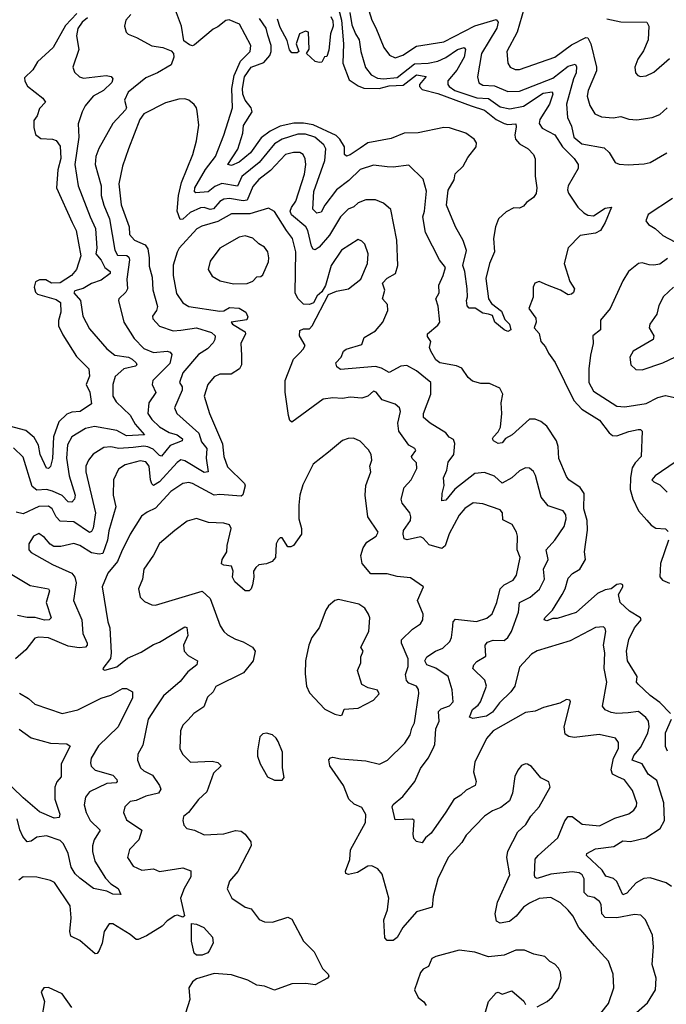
# Model space of a CAD drawing. Extents: x 1954683 to 2060285, y 904798 to 1016299.
# Tile 220 of 256: x 1972757 to 1976078, y 976770 to 981828. Entities that reach past the tile are written whole.
import ezdxf

# ---------------------------------------------------------------- set-up
doc = ezdxf.new("R2010")
doc.units = 0

msp = doc.modelspace()

# ---------------------------------------------------------------- linework, layer by layer
at = {"layer": '0CON10XD'}
for points in [[(1974390.1, 981905), (1974409.3, 981825), (1974420.8, 981705), (1974417.4, 981605), (1974449.7, 981519.7), (1974495, 981488.4), (1974525, 981475.7), (1974604, 981474), (1974655, 981488.1), (1974727.3, 981492.7), (1974795, 981544.5), (1974845, 981536.2), (1974810.4, 981495), (1974810.7, 981485), (1974825, 981469.4), (1974905, 981448.4), (1975076.2, 981386.2), (1975145, 981363), (1975205, 981315.9), (1975245, 981294.3), (1975265, 981289.3), (1975305, 981292.5), (1975307.9, 981277.9), (1975299.5, 981235), (1975303.7, 981215), (1975325, 981190.9), (1975368.6, 981165), (1975395.5, 981135.5), (1975403.9, 981113.9), (1975404.4, 981024.4), (1975414, 980965), (1975410, 980935), (1975396.2, 980915), (1975360.5, 980889.5), (1975345, 980870), (1975325, 980860), (1975295, 980861.2), (1975255, 980842), (1975215.6, 980805), (1975200.8, 980765), (1975191.2, 980705), (1975196.6, 980635), (1975170.7, 980575), (1975151.8, 980498.2), (1975164.6, 980395), (1975180.7, 980370.7), (1975231.7, 980331.7), (1975248.7, 980288.7), (1975272.7, 980265), (1975280.4, 980235), (1975265, 980226.5), (1975246.2, 980235), (1975197.5, 980275), (1975185, 980308.9), (1975165.4, 980315.4), (1975135, 980320.4), (1975097, 980347), (1975065, 980346.9), (1975055, 980358.8), (1975051.1, 980385), (1975057.9, 980405), (1975055.7, 980445), (1975044.2, 980535), (1975033.7, 980565), (1975052.6, 980642.6), (1975034.7, 980694.7), (1974994.6, 980765), (1974950, 980875), (1974957.9, 980952.1), (1974987.8, 981005), (1974993.9, 981036.1), (1975035, 981076.6), (1975059, 981121), (1975101.2, 981175), (1975102.7, 981195), (1975092.1, 981215), (1975048.9, 981245), (1974965, 981273.1), (1974935, 981274.2), (1974803.5, 981246.5), (1974731.2, 981245), (1974665, 981218.4), (1974545, 981195.3), (1974505, 981168), (1974455, 981133.7), (1974435, 981126.7), (1974425.6, 981135), (1974424.7, 981175), (1974401.9, 981215), (1974382.5, 981232.5), (1974265, 981287.7), (1974215, 981297.4), (1974165, 981295.9), (1974095, 981281.8), (1974043.1, 981255), (1973997.8, 981222.2), (1973943, 981145), (1973885, 981095.6), (1973845, 981079.1), (1973825.8, 981085), (1973877.2, 981162.8), (1973902.9, 981245), (1973906.3, 981285), (1973951, 981355), (1973946.1, 981375), (1973915.1, 981415.1), (1973902.6, 981445), (1973900.8, 981475), (1973912.1, 981535), (1973945, 981584.5), (1974011.1, 981608.9), (1974042, 981645), (1974048.7, 981665), (1974048.4, 981695), (1974030.7, 981749.3), (1974022.4, 981785), (1973989.4, 981835)], [(1975359.5, 981930.5), (1975311.8, 981765), (1975258.8, 981665), (1975263.6, 981605), (1975275.7, 981585), (1975301.9, 981571.9), (1975325, 981572.5), (1975505, 981636.3), (1975591.5, 981698.5), (1975665, 981737.1), (1975675, 981735.5), (1975690, 981705), (1975720.5, 981585), (1975719.1, 981565), (1975677.3, 981465), (1975671.8, 981435), (1975685, 981388), (1975710.8, 981345), (1975745, 981330), (1975804.6, 981324.6), (1975845, 981331.1), (1975885, 981317.5), (1975926.5, 981313.5), (1976005, 981325.8), (1976045, 981341.9), (1976082.5, 981375)], [(1973049.6, 981860.4), (1972991.6, 981798.4), (1972928.9, 981685), (1972849, 981611), (1972825, 981570), (1972781.2, 981528.8), (1972782.7, 981512.7), (1972797.3, 981487.3), (1972876.2, 981425), (1972890, 981405), (1972858.6, 981371.4), (1972846.3, 981335), (1972829.9, 981310.1), (1972829.5, 981275), (1972837.8, 981237.7), (1972865, 981217.5), (1972925, 981214.4), (1972945, 981207.8), (1972965, 981179.2), (1972968.1, 981115), (1972953.4, 981056.6), (1972946.2, 980965), (1973027.2, 980787.2), (1973046.2, 980745), (1973071.2, 980615), (1973048.2, 980545), (1973022.2, 980515), (1972965, 980477.1), (1972920, 980475), (1972891.6, 980491.6), (1972858, 980492), (1972837.9, 980482.1), (1972830.5, 980455), (1972838.6, 980428.6), (1972848.7, 980418.7), (1972945, 980390.6), (1972966.7, 980375), (1972967.9, 980325), (1972956.5, 980283.5), (1972956.3, 980255), (1972978.8, 980208.8), (1973048.6, 980098.6), (1973111.8, 980035), (1973115, 979997.5), (1973098.9, 979955), (1973116.3, 979915), (1973125.6, 979854.4), (1973067.5, 979815), (1973025, 979811.6), (1972998.7, 979801.3), (1972958.3, 979761.7), (1972930, 979685), (1972925.8, 979574.2), (1972915, 979532.9), (1972905, 979523.1), (1972895, 979524.4), (1972862.4, 979595), (1972853.4, 979643.4), (1972831.9, 979681.9), (1972788, 979718), (1972705, 979740)], [(1973105, 981838), (1973077.1, 981815), (1973055, 981783.3), (1973048, 981745), (1973060.4, 981675), (1973030, 981585), (1973038.1, 981558.1), (1973064, 981534), (1973085, 981527.1), (1973201.7, 981541.7), (1973226.7, 981536.7), (1973235.8, 981525), (1973230, 981505), (1973187.5, 981465), (1973134.3, 981435), (1973093.6, 981385), (1973078.5, 981355), (1973056.6, 981293.4), (1973061.2, 981225), (1973040, 981085), (1973058, 980975), (1973118.1, 980815), (1973146.8, 980755), (1973153.8, 980655), (1973148.6, 980625), (1973175, 980593.8), (1973194.4, 980555), (1973220.8, 980535), (1973221.4, 980525), (1973175, 980490), (1973125, 980472.5), (1973083, 980447), (1973040, 980435), (1973034.4, 980425), (1973068.7, 980385), (1973080.5, 980305), (1973115, 980240), (1973205, 980137.3), (1973245, 980104.8), (1973315, 980095.2), (1973335.3, 980085), (1973355.4, 980065), (1973358.1, 980055), (1973350.9, 980049.1), (1973291.2, 980035), (1973247.3, 979995), (1973234.5, 979955), (1973235.6, 979895), (1973252.5, 979865), (1973325, 979796.9), (1973350.6, 979750.6), (1973398.1, 979695), (1973305, 979689.8), (1973255, 979718.5), (1973141.4, 979738.6), (1973095, 979728.7), (1973024.8, 979685.2), (1973002.4, 979645), (1972997.9, 979575), (1973011.6, 979485), (1973041.9, 979385), (1973038.8, 979365), (1973025, 979350.5), (1973005, 979351.1), (1972974.9, 979384.9), (1972925, 979406.1), (1972895, 979414.1), (1972845, 979412.3), (1972820.9, 979430.9), (1972775, 979580.5), (1972725, 979628.9)], [(1973326.9, 981855), (1973302.9, 981825), (1973295.8, 981795), (1973303.3, 981765), (1973314.4, 981754.4), (1973357.4, 981737.4), (1973435, 981693.8), (1973492.5, 981685), (1973535, 981667.5), (1973546.2, 981655), (1973548.8, 981635), (1973534.3, 981595.7), (1973464, 981555), (1973405, 981529.3), (1973314.8, 981455.2), (1973294.8, 981415), (1973305.3, 981375), (1973300.6, 981365), (1973235.4, 981295), (1973163.6, 981166.4), (1973147.5, 981125), (1973144.7, 981085), (1973174.7, 980975), (1973175.2, 980925), (1973188.5, 980875), (1973218.1, 980805), (1973245, 980644.3)], [(1976100.3, 978265), (1976045, 978320.5), (1975995, 978356.8), (1975934, 978415), (1975926, 978425), (1975927.8, 978455), (1975878.2, 978535), (1975873.3, 978585), (1975886.5, 978645), (1975915.2, 978704.8), (1975950, 978745), (1975946, 978755), (1975890, 978790), (1975841.1, 978835), (1975832.9, 978875), (1975854.4, 978915), (1975854.2, 978925), (1975845, 978930.5), (1975825, 978927.5), (1975795, 978904.2), (1975765, 978899.2), (1975725, 978880.7), (1975615, 978782.9), (1975518.5, 978751.5), (1975495, 978752.1), (1975465, 978740), (1975451.4, 978745), (1975455, 978755.6), (1975492.9, 978795), (1975544, 978876), (1975559.2, 978905), (1975575, 978960), (1975596.7, 978983.3), (1975634.8, 979005.2), (1975663.8, 979055), (1975657.8, 979095), (1975673.4, 979206.6), (1975671.7, 979255), (1975655.2, 979315), (1975656.9, 979395), (1975635, 979425.5), (1975578, 979465), (1975565, 979482.5), (1975525.5, 979574.5), (1975523.1, 979635), (1975515, 979664.3), (1975465, 979740), (1975434.3, 979765), (1975405, 979776.8), (1975375, 979775.4), (1975286.6, 979695), (1975253.1, 979676.9), (1975235, 979654), (1975215, 979651.1), (1975190, 979665), (1975185.6, 979675), (1975190, 979685), (1975215, 979710.6), (1975226.2, 979735), (1975233.5, 979805), (1975229.8, 979860.2), (1975238.1, 979905), (1975223.8, 979935), (1975169.7, 979959.7), (1975125, 979959.2), (1975082.1, 979972.1), (1975060.6, 979990.6), (1975028.6, 980038.6), (1975000.7, 980050.7), (1974915, 980065.5), (1974895, 980081.4), (1974868.5, 980125), (1974862.5, 980145), (1974868, 980175), (1974851.1, 980201.1), (1974851.4, 980215), (1974905, 980259.2), (1974914.7, 980275), (1974906.3, 980356.3), (1974894.4, 980395), (1974911.4, 980425), (1974910, 980465), (1974932.9, 980515), (1974943.3, 980555), (1974913.1, 980595), (1974842.1, 980735), (1974828.4, 980815), (1974836.8, 980845), (1974846.8, 980946.8), (1974829.3, 981009.3), (1974755, 981081.4), (1974675, 981070), (1974645, 981072.9), (1974575, 981081.5), (1974505, 981058.2), (1974447.7, 981002.3), (1974385, 980953.8), (1974323.9, 980876.1), (1974305, 980839.5), (1974283.3, 980835), (1974263.3, 980855), (1974267.1, 980945), (1974324.2, 981104.2), (1974329.3, 981165), (1974318.4, 981185), (1974273.2, 981225), (1974225, 981240.3), (1974185, 981240), (1974105, 981215.2), (1974065, 981190.5), (1973986.8, 981095), (1973897.6, 981022.4), (1973875, 980973.5), (1973795, 980987.5), (1973758.9, 980971.1), (1973725, 980943.8), (1973661.7, 980938.3), (1973654.1, 980944.1), (1973655.8, 980965), (1973711.5, 981058.5), (1973762.2, 981125), (1973805.2, 981234.8), (1973850, 981375), (1973847.2, 981475), (1973858.7, 981541.3), (1973891.1, 981615), (1973940.8, 981665), (1973943.6, 981695), (1973885.5, 981805), (1973833, 981827), (1973815, 981824.5), (1973775, 981791.3), (1973750.3, 981779.7), (1973655, 981698.6), (1973645, 981694.3), (1973628.3, 981698.3), (1973599.5, 981719.5), (1973587.3, 981795), (1973558, 981878)], [(1974354.7, 981844.7), (1974365, 981822), (1974366.3, 981795), (1974353.5, 981755), (1974345, 981672.5), (1974335, 981640), (1974321.7, 981638.3), (1974309.3, 981610.7), (1974295, 981607.5), (1974273.8, 981613.8), (1974230, 981655), (1974243, 981677), (1974240, 981765), (1974225, 981770), (1974193.8, 981755), (1974176.7, 981705), (1974190, 981665), (1974181.7, 981658.3), (1974155, 981657.5), (1974142.7, 981672.7), (1974131.3, 981721.3), (1974095, 981788.1), (1974080.5, 981830.5)], [(1974453.2, 981865), (1974462.4, 981802.4), (1974481.8, 981755), (1974501.4, 981725), (1974509.8, 981665), (1974533.5, 981583.5), (1974561.8, 981545), (1974595, 981528.4), (1974625, 981524.8), (1974695, 981531.8), (1974785, 981601.7), (1974855, 981605.2), (1974905, 981615.6), (1974945, 981634.4), (1975005, 981674.8), (1975040, 981685), (1975047.6, 981675), (1975040.7, 981635), (1975001.6, 981568.4), (1974956.8, 981515), (1974956, 981496), (1974962.3, 981485), (1974991.5, 981465), (1975105, 981426.3), (1975165, 981422.9), (1975225, 981380.4), (1975275, 981370.2), (1975345, 981384.4), (1975445, 981450.9), (1975492.2, 981457.8), (1975496, 981446), (1975477.5, 981395), (1975429.4, 981315), (1975425.4, 981295), (1975440.9, 981270.9), (1975505, 981237.3), (1975545.7, 981175), (1975604.2, 981115), (1975624.7, 981085), (1975626.4, 981063.6), (1975574, 980975), (1975570.8, 980955), (1975576.6, 980936.6), (1975624.4, 980865), (1975655, 980835.4), (1975675, 980824.6), (1975705, 980820.4), (1975765, 980860), (1975797.5, 980865), (1975765, 980785.8), (1975740.5, 980745), (1975715, 980731.6), (1975635, 980719.3), (1975574.3, 980655.7), (1975552.9, 980575), (1975582.8, 980482.8), (1975606.7, 980445), (1975602.4, 980427.6), (1975591.8, 980418.2), (1975575, 980415.6), (1975535, 980439.6), (1975467.5, 980465), (1975425, 980483.3), (1975403.1, 980475), (1975394.6, 980455), (1975395, 980402.5), (1975371.5, 980345), (1975408.1, 980295), (1975409.2, 980275), (1975398.8, 980245), (1975425.6, 980215.6), (1975434.3, 980175), (1975458.3, 980148.3), (1975472.6, 980115), (1975507.4, 980067.4), (1975602.7, 979872.7), (1975645, 979827.2), (1975735, 979771.5), (1975785.2, 979705.2), (1975802.7, 979692.7), (1975825, 979690.3), (1975885, 979713.2), (1975933.6, 979723.6), (1975945, 979723.3), (1975955, 979713.8), (1975950, 979585), (1975917.6, 979552.4), (1975903.5, 979526.5), (1975893.8, 979476.2), (1975893.1, 979415), (1975906.6, 979366.6), (1975934.7, 979305), (1975977.9, 979257.9), (1976001.2, 979231.2), (1976025, 979215.5), (1976075, 979212.5), (1976088.6, 979198.6)], [(1974551.1, 981875), (1974565.4, 981825), (1974586.9, 981786.9), (1974627.9, 981685), (1974656.4, 981646.4), (1974685, 981632.7), (1974725, 981646.4), (1974795, 981691.8), (1974935, 981714.8), (1975095, 981796.1), (1975205, 981828.7), (1975215.3, 981815.3), (1975207.6, 981785), (1975129.3, 981655), (1975109.3, 981535), (1975115, 981504.5), (1975135, 981492.3), (1975195, 981488.2), (1975265, 981460), (1975325, 981461), (1975495, 981527.5), (1975575, 981589), (1975609.8, 981599.8), (1975617.1, 981587.1), (1975615.7, 981555), (1975601.7, 981525), (1975565.3, 981395), (1975570.7, 981325), (1975590.6, 981280.6), (1975603.2, 981225), (1975645, 981191.4), (1975759.2, 981169.2), (1975785, 981145.8), (1975816.2, 981095), (1975836.8, 981086.8), (1975883, 981083), (1975965, 981087.3), (1975995, 981095.5), (1976080.8, 981145)], [(1975772.6, 981832.6), (1975845, 981817.8), (1975978, 981815), (1975988.6, 981795), (1975984.6, 981725), (1975961.5, 981668.5), (1975932.9, 981625), (1975916.2, 981585), (1975920, 981555), (1975931.7, 981541.7), (1975946.2, 981536.2), (1975975, 981540.6), (1976015, 981559.4), (1976095, 981628.6)], [(1976104.7, 977374.7), (1976078, 977395), (1975995, 977420.7), (1975962.9, 977417.1), (1975923.2, 977395), (1975875, 977341.2), (1975855, 977332.9), (1975825, 977401.8), (1975806.6, 977416.6), (1975768.5, 977428.5), (1975748.7, 977458.7), (1975669.2, 977535), (1975670, 977545), (1975715, 977569.3), (1975808.7, 977581.3), (1975855, 977609.4), (1975895, 977605.9), (1975973.3, 977625), (1976046.4, 977673.6), (1976068.8, 977715), (1976065.8, 977805.8), (1976029.3, 977919.3), (1975985, 977952), (1975954.1, 978005), (1975903.2, 978025), (1975912.3, 978047.7), (1975948, 978092), (1975983.3, 978165), (1975990, 978195), (1975986.2, 978225), (1975973.8, 978243.8), (1975935, 978273.8), (1975881.6, 978268.4), (1975825, 978264.7), (1975795, 978269.6), (1975765, 978282.2), (1975751.2, 978301.2), (1975772, 978425), (1975759.7, 978495), (1975762.1, 978575), (1975755.5, 978615), (1975768.5, 978685), (1975765, 978700), (1975755, 978709.2), (1975715, 978706.2), (1975585, 978637.1), (1975415, 978586.2), (1975385, 978568.2), (1975325, 978501.5), (1975300, 978405), (1975280.4, 978375), (1975221.7, 978318.3), (1975185, 978271.3), (1975155, 978251.3), (1975085, 978239.2), (1975066.7, 978245), (1975083.4, 978285), (1975112.6, 978307.4), (1975123.7, 978325), (1975154.3, 978405), (1975146.2, 978436.2), (1975084.4, 978495), (1975089.4, 978515), (1975105, 978531.4), (1975150.8, 978559.2), (1975148.5, 978615), (1975159.7, 978630.3), (1975189, 978641), (1975245, 978639.7), (1975265, 978653.9), (1975283.6, 978685), (1975318.6, 978785), (1975323.5, 978835), (1975378.3, 978861.7), (1975427.1, 978902.9), (1975453.4, 978955), (1975447.8, 979005), (1975472, 979055), (1975461.9, 979105), (1975505.3, 979154.7), (1975553.5, 979225), (1975563.8, 979265), (1975561.5, 979285), (1975548.6, 979305), (1975471.6, 979331.6), (1975435.5, 979375), (1975407, 979487), (1975396.7, 979506.7), (1975375, 979524.2), (1975355, 979526.2), (1975325, 979510.5), (1975284.7, 979475.3), (1975235, 979446.7), (1975195, 979482.7), (1975145, 979501.5), (1975095, 979496.4), (1974992.7, 979417.3), (1974945, 979359.6), (1974925.9, 979355.9), (1974926.5, 979395), (1974937.8, 979435), (1974933.6, 979475), (1974951.5, 979515), (1974957.9, 979555), (1974987.1, 979595), (1974991.5, 979651.5), (1974985, 979671.2), (1974963.2, 979683.2), (1974946.2, 979706.2), (1974865, 979755.6), (1974830.5, 979785), (1974830.4, 979805), (1974869.1, 979905), (1974868.5, 979965), (1974794.3, 980024.3), (1974745, 980051.6), (1974715, 980048.2), (1974655, 980015.5), (1974615, 980038), (1974585, 980046.8), (1974405, 980030.5), (1974385.6, 980045), (1974380, 980065), (1974408.6, 980095), (1974420, 980125), (1974434.2, 980135), (1974515, 980160), (1974526.2, 980195), (1974585, 980229.2), (1974622, 980275), (1974648.6, 980335), (1974645.6, 980365), (1974621.1, 980395), (1974632, 980438), (1974620.7, 980475), (1974645, 980500.6), (1974686.5, 980525), (1974699.5, 980565), (1974693.6, 980695), (1974663.7, 980853.7), (1974625, 980885.7), (1974585, 980902.2), (1974535, 980902.7), (1974495, 980886.7), (1974472.6, 980867.4), (1974444.5, 980855), (1974405.4, 980815), (1974348.6, 980721.4), (1974295, 980660), (1974275, 980646.5), (1974265, 980649.4), (1974255, 980664.3), (1974237.6, 980745), (1974226.1, 980765), (1974153, 980825), (1974146.9, 980845), (1974153.6, 980863.6), (1974174.5, 980895.5), (1974219.2, 981035), (1974227.2, 981085), (1974224, 981114), (1974212.9, 981135), (1974195, 981145.4), (1974164.1, 981145.9), (1974122.3, 981135), (1974045.6, 981054.4), (1973985, 981007.7), (1973955, 980971.1), (1973925, 980901.4), (1973905, 980897.4), (1973835, 980909.6), (1973805, 980906.5), (1973785, 980893.6), (1973753.2, 980856.8), (1973735, 980853.8), (1973705, 980863.1), (1973685, 980861), (1973633, 980837), (1973595, 980803.3), (1973581.9, 980801.9), (1973566.4, 980845), (1973572.6, 980925), (1973588.5, 980991.5), (1973646.2, 981135), (1973665.4, 981205.4), (1973676.2, 981286.2), (1973668.1, 981358.1), (1973665.6, 981375.6), (1973653.2, 981393.2), (1973625, 981415.7), (1973605, 981422.2), (1973575, 981420), (1973505, 981400.4), (1973394.6, 981345), (1973374.6, 981315), (1973315.3, 981165), (1973285.3, 981075), (1973266.7, 980985), (1973277.7, 980877.7), (1973319, 980765), (1973320.8, 980725), (1973346, 980696), (1973401.9, 980671.9), (1973415, 980650.8), (1973422.7, 980605), (1973421.6, 980561.6), (1973437.8, 980505), (1973440.7, 980440.7), (1973464.4, 980355.6), (1973459.2, 980335), (1973438.6, 980305), (1973440.9, 980290.9), (1973475, 980253.5), (1973545, 980230.6), (1973585, 980232.6), (1973665, 980245.6), (1973741.3, 980221.3), (1973760.6, 980205), (1973760, 980185), (1973750.9, 980169.1), (1973722, 980138), (1973675, 980108.4), (1973595, 980013.6), (1973577.8, 979965), (1973592.1, 979942.1), (1973592.2, 979925), (1973551.2, 979835), (1973563.5, 979805), (1973676.6, 979705), (1973690.1, 979660.1), (1973717.8, 979625), (1973714.5, 979575), (1973725.3, 979504.8), (1973705, 979503), (1973605, 979562.3), (1973585, 979566.9), (1973565, 979554.1), (1973475, 979453.5), (1973445, 979434.7), (1973435, 979443.3), (1973428.2, 979465), (1973421.4, 979535), (1973405, 979557.5), (1973375, 979561.8), (1973299.2, 979540.8)], [(1976109.6, 980910.4), (1975985, 980827.1), (1975972.9, 980795), (1975986.2, 980776.2), (1976021.4, 980755), (1976059.7, 980719.7), (1976183.8, 980653.8)], [(1974127.2, 980745), (1974065, 980842.5), (1974035, 980860), (1973939.8, 980830.2), (1973845, 980831.3), (1973775, 980792.2), (1973691.8, 980768.2), (1973665.9, 980754.1), (1973575.7, 980655), (1973565, 980633.3), (1973545, 980566.7), (1973545.9, 980515), (1973562.3, 980422.3), (1973595, 980374.3), (1973625, 980355.2), (1973785, 980331.1), (1973805, 980333.1), (1973835, 980349.3), (1973883.8, 980346.2), (1973918.5, 980325), (1973928.8, 980301.2), (1973923.9, 980286.1), (1973843.3, 980275), (1973850, 980265), (1973914.5, 980225), (1973916.5, 980215), (1973893.2, 980165), (1973895.9, 980105), (1973896.9, 980055), (1973885.7, 980035), (1973842.6, 980007.4), (1973785, 980007.3), (1973755, 979994.4), (1973722.9, 979955), (1973704.5, 979895), (1973731.2, 979805), (1973798.8, 979648.8), (1973806, 979585), (1973825, 979530.6), (1973911.5, 979445), (1973914.4, 979434.4), (1973903.3, 979386.7), (1973895, 979380), (1973785, 979389.4), (1973755, 979385.2), (1973645, 979445.8), (1973625, 979451.6), (1973595, 979446), (1973533.9, 979405), (1973455, 979318.5), (1973411.5, 979298.5), (1973382.8, 979277.2), (1973324.7, 979185), (1973280.3, 979095), (1973258.4, 979045), (1973210.4, 978985), (1973181.1, 978915), (1973210, 978735), (1973220.4, 978705), (1973227.1, 978575), (1973223.3, 978546.7), (1973183.3, 978495), (1973185, 978490), (1973195, 978487.5), (1973255, 978503.1), (1973310.8, 978549.2), (1973381, 978579), (1973445, 978618.4), (1973475, 978630), (1973605, 978709.5), (1973616.2, 978706.2), (1973620.7, 978665), (1973598.5, 978615), (1973602.5, 978585), (1973621.7, 978561.7), (1973670, 978535), (1973666, 978515), (1973621.2, 978478.8), (1973580.6, 978429.4), (1973495, 978355.7), (1973453.8, 978293.8), (1973416.5, 978235), (1973388.8, 978101.2), (1973364.4, 978055), (1973361.9, 978025), (1973377.8, 977985), (1973395, 977969.5), (1973438.2, 977948.2), (1973474.4, 977895), (1973481.4, 977875), (1973469.2, 977855), (1973405, 977839.4), (1973355, 977817.2), (1973325, 977812.7), (1973296.7, 977785), (1973290.5, 977755), (1973305, 977717.5), (1973384.4, 977664.4), (1973368.1, 977615), (1973320.6, 977565), (1973311.4, 977525), (1973340, 977480), (1973385, 977460), (1973445, 977466.2), (1973475, 977452.1), (1973595, 977471.5), (1973635.6, 977455.6), (1973636.7, 977425), (1973601.8, 977365), (1973582.4, 977315), (1973603.3, 977225), (1973595, 977218.8), (1973567.6, 977227.6), (1973554.4, 977225), (1973515, 977198.9), (1973488.7, 977171.3), (1973408.7, 977121.3), (1973365, 977102.5), (1973355, 977102.5), (1973325, 977129.5), (1973235, 977184), (1973216.1, 977183.9), (1973190.5, 977145), (1973180.4, 977085), (1973165, 977046), (1973155, 977030.8), (1973145, 977030), (1973065, 977098.9), (1973020.1, 977120.1), (1973014.3, 977145), (1973021.8, 977215), (1973015.9, 977275.9), (1972936.3, 977396.3), (1972915, 977407.1), (1972845, 977423.1), (1972775, 977426), (1972752.7, 977407.3)], [(1975910.5, 976715), (1975981.7, 976778.3), (1976023.1, 976845), (1976025.6, 976905), (1976005.5, 976975), (1976012.2, 977065), (1976007.8, 977125), (1975970.6, 977205), (1975948.3, 977228.3), (1975915, 977231.5), (1975825, 977214.1), (1975765, 977216.2), (1975747.5, 977235), (1975742.9, 977282.9), (1975735, 977298.5), (1975708.4, 977318.4), (1975675, 977326.2), (1975655.9, 977345), (1975655.7, 977415.7), (1975646.2, 977435), (1975630, 977445), (1975595, 977451.7), (1975485, 977439.5), (1975415, 977416.4), (1975405, 977421.4), (1975401.8, 977431.8), (1975405, 977515.7), (1975419.5, 977535), (1975521.1, 977625), (1975556.8, 977713.2), (1975575, 977734.6), (1975595, 977735.3), (1975646.2, 977695), (1975735, 977686.5), (1975813.8, 977726.2), (1975885, 977748.1), (1975912, 977768), (1975925, 977788.8), (1975927.1, 977805), (1975905, 977868), (1975863.6, 977923.6), (1975829.2, 977939.2), (1975802.7, 977952.7), (1975794.7, 977975), (1975806.7, 978035), (1975832.5, 978085), (1975832.5, 978115), (1975817.7, 978137.7), (1975733.9, 978156.1), (1975605, 978141.5), (1975576.8, 978146.8), (1975558.8, 978158.8), (1975554, 978195), (1975585.8, 978325), (1975583.3, 978333.3), (1975565, 978336), (1975532.1, 978317.9), (1975446.7, 978295), (1975405, 978275.5), (1975355, 978269.6), (1975188.9, 978175), (1975154.7, 978135), (1975094.4, 978015), (1975087.8, 977965), (1975101.1, 977915), (1975095.8, 977895), (1975049.5, 977870.5), (1975022.9, 977845), (1974986.8, 977823.2), (1974945, 977758.1), (1974870.6, 977649.4), (1974842, 977625), (1974825, 977600), (1974795, 977606.2), (1974781.7, 977621.7), (1974777.8, 977645), (1974783.8, 977715), (1974775, 977722), (1974685, 977717.5), (1974670.8, 977785), (1974675, 977797.5), (1974725, 977838.1), (1974787.2, 977915), (1974815, 977981.1), (1974855.9, 978035), (1974879.6, 978080.4), (1974888.6, 978105), (1974895, 978186), (1974910.9, 978225), (1974907.7, 978275), (1974921.7, 978288.3), (1974965, 978303.3), (1974983.6, 978325), (1974978.2, 978385), (1974957.3, 978455), (1974895, 978496.7), (1974847.8, 978515), (1974837.5, 978535), (1974848.6, 978555), (1974893.1, 978585), (1974929.6, 978600.4), (1974965.8, 978634.2), (1974975.5, 978655), (1974980.6, 978695), (1974984.1, 978735.9), (1974995, 978749.2), (1975102.8, 978737.2), (1975156.7, 978753.3), (1975183.3, 978776.7), (1975207.6, 978835), (1975224.3, 978905), (1975245, 978925.7), (1975291.3, 978948.7), (1975309.6, 978975), (1975327.3, 979065), (1975312.3, 979105), (1975314.4, 979174.4), (1975309.4, 979195), (1975287.1, 979235), (1975238.5, 979258.5), (1975236.4, 979295), (1975225, 979310.6), (1975135, 979340.9), (1975085.6, 979345.6), (1975043.4, 979316.6), (1975015, 979282.2), (1974962.8, 979187.2), (1974941.8, 979125), (1974925, 979111.1), (1974860.9, 979130.9), (1974828.9, 979165), (1974815, 979171.1), (1974746.5, 979156.5), (1974732.1, 979162.1), (1974725.9, 979185), (1974728.9, 979205), (1974764.7, 979255), (1974765.9, 979275), (1974760.4, 979295), (1974722.2, 979345), (1974715.6, 979365), (1974731.9, 979425), (1974768.2, 979465), (1974797.2, 979522.8), (1974795, 979551.2), (1974773.3, 979573.3), (1974770, 979585), (1974791.1, 979615), (1974785.8, 979625), (1974755, 979643.3), (1974703.8, 979715), (1974698.6, 979755), (1974712.6, 979815), (1974708, 979835), (1974685, 979852.7), (1974619.4, 979875), (1974587.1, 979915), (1974575, 979919.4), (1974545.3, 979894.7), (1974515, 979883.3), (1974455, 979890), (1974415, 979882.5), (1974365, 979885.5), (1974315, 979878.9), (1974155, 979760.8), (1974145, 979768.8), (1974137.5, 979795), (1974120, 979915), (1974119.7, 979975), (1974163.3, 980085), (1974195, 980117.5), (1974213.1, 980135), (1974222.9, 980155), (1974194.2, 980205), (1974195, 980232), (1974215, 980240.9), (1974245, 980240.6), (1974260, 980255), (1974343.3, 980416.7), (1974385, 980432.9), (1974445, 980445.5), (1974508.5, 980495), (1974543.2, 980575), (1974546.2, 980625), (1974530, 980675), (1974515, 980690.8), (1974495, 980699.4), (1974410.6, 980645), (1974356.8, 980565), (1974327.4, 980462.6), (1974309.3, 980430.7), (1974285, 980410), (1974266.5, 980373.5), (1974245, 980365.6), (1974215, 980366.9), (1974185, 980395.6), (1974172.4, 980425), (1974174.8, 980635), (1974157.7, 980705), (1974127.2, 980745)], [(1973855, 980472.1), (1973925, 980472.9), (1973954.3, 980485), (1973975, 980507.5), (1973995, 980509.2), (1974005, 980518), (1974035.3, 980584.7), (1974036.2, 980605), (1974031.2, 980635), (1974015, 980659.4), (1973985, 980677.1), (1973955, 980706.5), (1973915, 980718.2), (1973885, 980711.5), (1973784.3, 980655), (1973735, 980588), (1973725.5, 980545.5), (1973745, 980510.8), (1973787.1, 980487.1), (1973855, 980472.1)], [(1973245, 980644.3), (1973259.3, 980619.3), (1973306.7, 980616.7), (1973317.7, 980607.7), (1973321.5, 980595), (1973306.6, 980495), (1973310, 980445), (1973301.5, 980428.5), (1973266.5, 980395), (1973264.5, 980385), (1973292.2, 980275), (1973345, 980190.9), (1973395, 980139.7), (1973445, 980119.2), (1973515, 980126.1), (1973530, 980120), (1973538.3, 980108.3), (1973528.3, 980061.7), (1973440.4, 979975), (1973437.8, 979955), (1973456.8, 979913.2), (1973420.5, 979859.5), (1973415.3, 979805), (1973435, 979773.8), (1973475, 979736.9), (1973525, 979707.3), (1973565, 979696.2), (1973593.5, 979675), (1973591.4, 979665), (1973529.8, 979640.2), (1973485, 979586.7), (1973475, 979588.8), (1973441.7, 979621.7), (1973415, 979634.3), (1973395, 979637.9), (1973340.2, 979630.2), (1973266.2, 979626.2), (1973224.2, 979634.2), (1973189, 979631), (1973133.4, 979596.6), (1973109.6, 979565), (1973097.2, 979535), (1973095.8, 979505), (1973146.2, 979295), (1973133.4, 979216.6), (1973125, 979198.9), (1973115.3, 979194.7), (1973035, 979249.6), (1972965, 979252.8), (1972944.8, 979274.8), (1972923.3, 979315), (1972905, 979329.7), (1972855, 979327.6), (1972775, 979290.4), (1972738.6, 979298.6)], [(1976085, 980602.3), (1976045, 980571.6), (1976015, 980566.5), (1975990.5, 980569.5), (1975955, 980578.7), (1975935, 980576.6), (1975883.9, 980535), (1975855, 980486.7), (1975789.6, 980345), (1975740, 980285), (1975740, 980235), (1975700.8, 980205), (1975703.1, 980165), (1975688.2, 980105), (1975679.6, 980035), (1975680.3, 979965), (1975705, 979919.6), (1975825, 979842.5), (1975865, 979840), (1975975, 979857.1), (1976035, 979887.7), (1976075, 979898.2), (1976191.8, 979871.8)], [(1976116.1, 980453.9), (1976063.7, 980406.3), (1976040.3, 980359.7), (1976029.2, 980315), (1975993.3, 980265), (1975991.1, 980245), (1976014.4, 980205), (1976010.8, 980185), (1975908.6, 980125), (1975890.6, 980095), (1975895.6, 980055), (1975921.5, 980031.5), (1975955, 980028.8), (1976061.2, 980065), (1976125, 980097.1)], [(1975695, 976667.1), (1975781.5, 976775), (1975809.1, 976855), (1975805.4, 976925.4), (1975782.2, 976992.2), (1975710.1, 977070.1), (1975629.1, 977165), (1975597.8, 977225), (1975575, 977253.1), (1975535, 977291.5), (1975485, 977319.6), (1975425, 977313.4), (1975375, 977289.7), (1975345, 977269.2), (1975307.3, 977222.7), (1975273.6, 977196.4), (1975225, 977187.8), (1975206.6, 977196.6), (1975200, 977235), (1975212, 977295), (1975274.6, 977435), (1975258.7, 977525), (1975263.5, 977556.5), (1975315, 977655.8), (1975356.2, 977693.8), (1975382.7, 977737.3), (1975425.7, 977785), (1975481.2, 977885), (1975475, 977912.5), (1975434.3, 977934.3), (1975385, 977992), (1975365, 978003.8), (1975355, 978006.2), (1975335, 977996.7), (1975315, 977973.3), (1975300.7, 977940.7), (1975288.6, 977855), (1975272.9, 977815), (1975228.5, 977781.5), (1975185, 977764.4), (1975145, 977737.5), (1975050.5, 977639.5), (1975027.6, 977602.4), (1974957.9, 977525), (1974904.1, 977415), (1974880, 977325), (1974875, 977269.2), (1974794.8, 977245.2), (1974725.5, 977165), (1974695, 977114.2), (1974675, 977098), (1974645, 977098), (1974632.5, 977112.5), (1974626.8, 977205), (1974645.5, 977255.5), (1974652.5, 977315), (1974619.6, 977439.6), (1974596.4, 977466.4), (1974565, 977481.9), (1974545, 977480), (1974491.8, 977448.2), (1974445, 977437.8), (1974432.8, 977442.8), (1974430.9, 977455), (1974452.2, 977515), (1974456.8, 977563.2), (1974532.5, 977705), (1974535.5, 977745), (1974515, 977780.6), (1974475, 977798.6), (1974447.5, 977825), (1974420.8, 977895), (1974350.5, 977995), (1974344.5, 978025.5), (1974353.1, 978036.9), (1974365, 978040.6), (1974405, 978031.8), (1974535, 978020.7), (1974605, 978003.5), (1974645.4, 978024.6), (1974735, 978111.9), (1974762.9, 978155), (1974770.3, 978189.7), (1974785, 978216.7), (1974807.1, 978367.1), (1974805, 978386.7), (1974794.3, 978405), (1974755, 978419.7), (1974743.8, 978433.8), (1974739.2, 978465), (1974751.9, 978505), (1974751.6, 978545), (1974718.6, 978625), (1974717.6, 978642.4), (1974775, 978698.1), (1974815.4, 978724.6), (1974826.9, 978745), (1974828.6, 978775), (1974800, 978845), (1974831.2, 978915), (1974765, 978961.4), (1974695, 978967.7), (1974645, 978982.5), (1974561.1, 978981.1), (1974515.7, 979035), (1974508.9, 979075), (1974521.1, 979115), (1974540.8, 979145), (1974588, 979175), (1974597.5, 979195), (1974545.5, 979275), (1974532, 979385), (1974534.3, 979435.7), (1974561.1, 979505), (1974555.8, 979535), (1974566.5, 979565), (1974561.8, 979595), (1974548.9, 979618.9), (1974505, 979662.5), (1974472.1, 979677.9), (1974443.6, 979676.4), (1974415, 979666), (1974342.9, 979607.1)], [(1974342.9, 979607.1), (1974264, 979545), (1974211.2, 979438.8), (1974195.9, 979385), (1974190.5, 979335), (1974190.9, 979265), (1974204.3, 979215), (1974204.2, 979185.8), (1974163, 979127), (1974149.3, 979120.7), (1974135, 979121.2), (1974105, 979166.2), (1974095, 979166), (1974085, 979156.2), (1974074.4, 979135), (1974070.8, 979065), (1974053.8, 979045), (1974025, 979033.5), (1973985, 979028.1), (1973969.2, 979015), (1973958, 978995), (1973960, 978965), (1973952, 978925), (1973945.6, 978904.4), (1973935, 978893.8), (1973915, 978893.8), (1973861.1, 978941.1), (1973850, 978965), (1973853.3, 978995), (1973845, 979021.2), (1973805, 979025.7), (1973793.5, 979033.5), (1973796.7, 979055), (1973821.4, 979095), (1973822.2, 979127.8), (1973842.5, 979215), (1973835, 979233.8), (1973805, 979241.4), (1973726.2, 979246.2), (1973665, 979265.6), (1973617.6, 979252.4), (1973554.2, 979205), (1973475, 979137.5), (1973445, 979077.5), (1973394.5, 979005), (1973387.5, 978955), (1973366.7, 978905), (1973375, 978861.2), (1973398.7, 978838.7), (1973435, 978822), (1973455, 978820), (1973695, 978893.3), (1973734.7, 978854.7), (1973785.8, 978715), (1973806, 978685), (1973825, 978667.5), (1973865.4, 978645.4), (1973905, 978632.5), (1973953.3, 978605), (1973966, 978585), (1973955.7, 978535), (1973907.1, 978472.9), (1973765, 978402.2), (1973750.8, 978375), (1973722, 978348), (1973701.9, 978298.1), (1973651.4, 978265), (1973621.7, 978231.7), (1973595, 978204.2), (1973582.3, 978175), (1973579.4, 978085), (1973592.9, 978055), (1973635, 978014.4), (1973745, 978019.5), (1973775, 978013.1), (1973791.4, 977995), (1973752.2, 977957.8), (1973717.6, 977862.4), (1973675, 977823.1), (1973624, 977755), (1973598, 977735), (1973594.3, 977715), (1973600.3, 977690.3), (1973615, 977674), (1973655, 977665.6), (1973705, 977640.9), (1973805, 977646.7), (1973865, 977664), (1973895, 977659.2), (1973914.3, 977644.3), (1973944.3, 977605), (1973945.4, 977585), (1973877, 977453), (1973835, 977402.5), (1973823.4, 977363.4), (1973846.3, 977316.3), (1973915, 977269.2), (1973945, 977260), (1973986.8, 977206.8), (1974014.4, 977194.4), (1974055, 977192.9), (1974135, 977218.6), (1974155, 977208), (1974214.7, 977094.7), (1974269.8, 977039.8), (1974311.9, 976955), (1974342, 976925), (1974344, 976915), (1974337.5, 976905), (1974275, 976870), (1974226.9, 976876.9), (1974155, 976875.3), (1974065, 976843.3), (1974015, 976863.8), (1973975, 976868.5), (1973928.1, 976895), (1973845, 976921.1), (1973755, 976928.2), (1973665, 976901.8), (1973644, 976886), (1973625.6, 976855), (1973630.5, 976795), (1973609.2, 976725)], [(1973299.2, 979540.8), (1973265, 979518.6), (1973239.5, 979465), (1973237.5, 979385), (1973250, 979325), (1973215, 979202.5), (1973207.3, 979155), (1973183.3, 979086.7), (1973165, 979082.8), (1973125, 979088.8), (1973065, 979127.8), (1973035, 979137.9), (1972968.5, 979121.5), (1972932.8, 979122.8), (1972914.2, 979134.2), (1972885, 979169.1), (1972855, 979189.5), (1972826.9, 979175), (1972804.4, 979135), (1972804.5, 979105), (1972815, 979091.9), (1972925, 979029.1), (1973025, 978985.4), (1973040.3, 978965), (1973047.5, 978935), (1973033.8, 978845), (1973076.1, 978745), (1973081.4, 978675), (1973103.1, 978625), (1973103.5, 978615), (1973094.7, 978605.3), (1973062, 978602), (1973005, 978609.6), (1972905, 978652.2), (1972855, 978656.2), (1972835, 978651.5), (1972788.6, 978591.4), (1972736, 978545)], [(1976124.1, 979555.9), (1976021.4, 979485), (1976004.4, 979465), (1976013.8, 979453.8), (1976045, 979438.1), (1976082, 979402)], [(1976090.2, 979155), (1976048.6, 979035), (1976045.6, 978965.6), (1976058.5, 978948.5), (1976095, 978934)], [(1972698.6, 978988.6), (1972811, 978921), (1972905, 978904.2), (1972910, 978895), (1972893.1, 978835), (1972918.1, 978755), (1972908.8, 978745), (1972885, 978743.3), (1972836.7, 978756.7), (1972795, 978757.4), (1972745, 978767.4)], [(1974405, 978254.2), (1974412.5, 978257.5), (1974423.9, 978286.1), (1974495, 978292.3), (1974575, 978333.5), (1974602.5, 978365), (1974595, 978384), (1974546.1, 978396.1), (1974513.6, 978413.6), (1974492.5, 978485), (1974510, 978525), (1974510, 978555), (1974521.2, 978585), (1974510, 978605), (1974549.5, 978685), (1974555.7, 978755), (1974549.4, 978775), (1974529.2, 978805), (1974498.8, 978825), (1974395, 978850), (1974375, 978844.2), (1974342.5, 978817.5), (1974328.6, 978795), (1974295.6, 978705), (1974258.2, 978655), (1974242.7, 978615), (1974225.5, 978535), (1974222.8, 978467.2), (1974230.8, 978405), (1974245, 978370), (1974325, 978285.7), (1974375, 978260), (1974405, 978254.2)], [(1972755, 978368.9), (1972801.3, 978341.3), (1972835, 978312.5), (1972975, 978263.6), (1973055, 978283.9), (1973175, 978343.2), (1973225, 978357.7), (1973285, 978391.8), (1973305, 978392.9), (1973336, 978375), (1973336.4, 978345), (1973263.2, 978195), (1973162.3, 978097.7), (1973123.9, 978035), (1973119.7, 978010.3), (1973123.5, 977993.5), (1973145, 977972.7), (1973235, 977947.3), (1973255.5, 977924.5), (1973257.5, 977915), (1973251.8, 977908.2), (1973204, 977905), (1973115, 977861.1), (1973094.4, 977835), (1973087.9, 977795), (1973098.9, 977755), (1973119.3, 977715), (1973169.6, 977665), (1973139.7, 977615), (1973131.4, 977585), (1973131.6, 977555), (1973143.5, 977505), (1973197.6, 977417.6), (1973225, 977388.9), (1973262.7, 977365), (1973275.7, 977334.3), (1973235, 977335.3), (1973205, 977352), (1973135.4, 977365.4), (1973065, 977418), (1973041.3, 977441.3), (1973020.5, 977475), (1973005, 977545.6), (1972982.7, 977595), (1972965, 977612.5), (1972895, 977635.4), (1972845, 977629.7), (1972815, 977607.8), (1972795, 977605.3), (1972773.1, 977633.1), (1972757.4, 977667.4), (1972743.6, 977723.6)], [(1976085, 978070), (1976074.1, 978095), (1976074.2, 978164.2), (1976105.3, 978235)], [(1972753.7, 978183.7), (1972815, 978140), (1972915, 978111.6), (1972998.9, 978108.9), (1973015.8, 978095.8), (1972969.6, 978005), (1972970.5, 977939.5), (1972946.9, 977913.1), (1972937.1, 977885), (1972937.5, 977825), (1972962.9, 977747.1), (1972959.3, 977730.7), (1972933.8, 977726.2), (1972859.3, 977759.3), (1972775, 977830.4), (1972665, 977937.4)], [(1974105, 977922.5), (1974116.2, 977935), (1974107.1, 977985), (1974106.2, 978065), (1974085, 978120), (1974075, 978138), (1974055, 978154), (1974025, 978163.8), (1974005, 978160), (1973990, 978145), (1973977.7, 978072.3), (1973978, 978045), (1973992.5, 978005), (1974029.3, 977939.3), (1974065, 977922.5), (1974105, 977922.5)], [(1973695, 977023.1), (1973665, 977023.3), (1973653.6, 977033.6), (1973638.8, 977095), (1973640, 977185), (1973665, 977181.9), (1973702, 977165), (1973747.5, 977115), (1973750, 977085), (1973730, 977045), (1973723.3, 977035), (1973695, 977023.1)], [(1975415, 976756.7), (1975465.7, 976784.3), (1975492.7, 976807.3), (1975525.8, 976855), (1975538.6, 976905), (1975535.6, 976935), (1975525, 976956.2), (1975505, 976976), (1975479.7, 976989.7), (1975455, 977016), (1975398.3, 977028.3), (1975349.1, 977049.1), (1975305, 977048.9), (1975245, 977022.9), (1975165, 977013.6), (1975095, 977038.1), (1975015, 977048.6), (1974893.7, 977016.3), (1974873.8, 977005), (1974856, 976965), (1974829.2, 976950.8), (1974815, 976933.3), (1974785.6, 976845), (1974804.3, 976805), (1974833.6, 976783.6), (1974844.4, 976765)], [(1973025, 976753.8), (1972975, 976824.4), (1972905, 976856.7), (1972880, 976855), (1972867.5, 976835), (1972884.2, 976785), (1972869.2, 976695)], [(1975130, 976665), (1975165.7, 976784.3), (1975205, 976830), (1975215, 976833.3), (1975235, 976823.3), (1975285, 976840), (1975346.4, 976786.4), (1975355, 976770)]]:
    msp.add_lwpolyline(points, dxfattribs=at)

doc.saveas('drawing.dxf')
